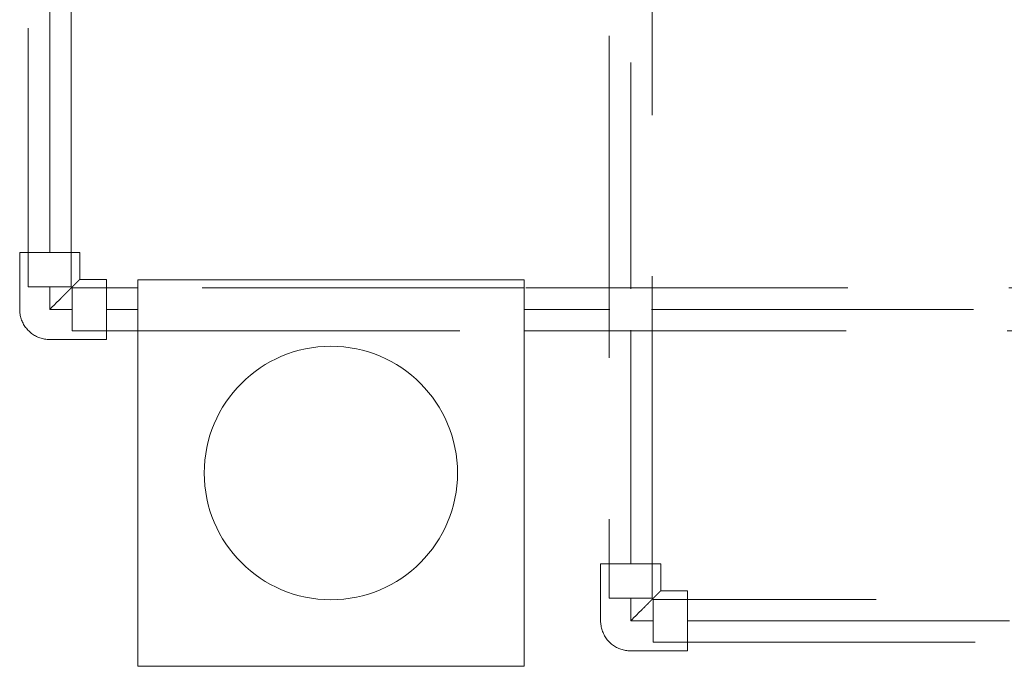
# Model space of a CAD drawing. Header units: millimetres. Extents: x 25471 to 48943, y 4737 to 38988.
# Tile 74 of 117: x 34520 to 34979, y 36070 to 36371. Entities that reach past the tile are written whole.
import ezdxf

# ---------------------------------------------------------------- set-up
doc = ezdxf.new("R2010")
doc.units = ezdxf.units.MM
doc.linetypes.add('ADSK_Скрыто', pattern=[300, 150, -150])
doc.linetypes.add('ADSK_Штриховая_ш3 п1_5', pattern=[225, 150, -75])
for name, color, linetype, lineweight in [('A-DETL-____-HDLN', 90, 'ADSK_Скрыто', 9), ('A-DETL-____-MBND', 5, 'ADSK_Штриховая_ш3 п1_5', 20), ('M-EQPM-____-OTLN', 50, 'Continuous', 20)]:
    doc.layers.add(name, color=color, linetype=linetype, lineweight=lineweight)

# ---------------------------------------------------------------- blocks, each defined once
blk = doc.blocks.new('ADSK_Бытовой вентилятор накладной - 200-1631725-В_Этаж 01_Водопровод')
at = {"layer": 'M-EQPM-____-OTLN', "color": 5}
for p, q in [((34575.4, 36250.08), (34575.4, 36070.08)), ((34755.4, 36250.08), (34575.4, 36250.08)), ((34755.4, 36070.08), (34755.4, 36250.08)), ((34575.4, 36070.08), (34755.4, 36070.08))]:
    blk.add_line(p, q, dxfattribs=at)
for start, end in [(0, 180), (180, 0)]:
    blk.add_arc((34665.4, 36160.08), 59, start, end, dxfattribs=at)
blk = doc.blocks.new('ADSK_Полипропилен_Отвод - Универсальный-V66-В_Этаж 01_Водопровод')
at = {"layer": 'A-DETL-____-MBND', "color": 220}
for p, q in [((0, 14), (-26.5, 14)), ((-26.5, 14), (-26.5, -14)), ((14, -26.5), (14, 0)), ((-26.5, -14), (-14, -14)), ((-14, -14), (-14, -26.5)), ((-14, -26.5), (14, -26.5))]:
    blk.add_line(p, q, dxfattribs=at)
at = {"layer": 'A-DETL-____-MBND', "color": 220, "flags": 128}
blk.add_lwpolyline([(14, 0), (13.99, 0.56), (13.96, 1.12), (13.9, 1.68), (13.82, 2.23), (13.72, 2.78), (13.6, 3.33), (13.45, 3.87), (13.29, 4.4), (13.1, 4.93), (12.89, 5.45), (12.67, 5.96), (12.42, 6.46), (12.15, 6.96), (11.86, 7.44), (11.55, 7.9), (11.23, 8.36), (10.89, 8.8), (10.53, 9.23), (10.15, 9.64), (9.75, 10.04), (9.34, 10.43), (8.92, 10.79), (8.48, 11.14), (8.03, 11.47), (7.56, 11.78), (7.09, 12.07), (6.6, 12.35), (6.1, 12.6), (5.59, 12.84), (5.07, 13.05), (4.55, 13.24), (4.01, 13.41), (3.47, 13.56), (2.93, 13.69), (2.38, 13.8), (1.83, 13.88), (1.27, 13.94), (0.71, 13.98), (0.15, 14), (0, 14)], dxfattribs=at)
at = {"layer": 'A-DETL-____-MBND', "color": 220}
blk.add_open_spline([(-14, -14), (-13.99, -14), (-13.92, -13.93), (-13.71, -13.72), (-13.5, -13.5), (-13.23, -13.23), (-12.9, -12.91), (-12.53, -12.54), (-12.12, -12.12), (-11.69, -11.68), (-11.2, -11.2), (-10.69, -10.7), (-10.16, -10.16), (-9.62, -9.61), (-8.85, -8.85), (-8.05, -8.05), (-7.24, -7.23), (-6.4, -6.4), (-4.9, -4.9), (-2.69, -2.7), (-0.9, -0.89), (0, 0)], degree=3, knots=[0, 0, 0, 0, 0.071429, 0.107143, 0.142857, 0.178571, 0.214286, 0.25, 0.285714, 0.321429, 0.357143, 0.392857, 0.428571, 0.464286, 0.5, 0.571429, 0.607143, 0.642857, 0.714286, 0.857143, 1, 1, 1, 1], dxfattribs=at)
blk = doc.blocks.new('ADSK_Полипропилен_Отвод - Универсальный-V63-В_Этаж 01_Водопровод')
at = {"layer": 'A-DETL-____-MBND', "color": 150}
for p, q in [((0, 14), (-26.5, 14)), ((-26.5, 14), (-26.5, -14)), ((14, -26.5), (14, 0)), ((-26.5, -14), (-14, -14)), ((-14, -14), (-14, -26.5)), ((-14, -26.5), (14, -26.5))]:
    blk.add_line(p, q, dxfattribs=at)
at = {"layer": 'A-DETL-____-MBND', "color": 150, "flags": 128}
blk.add_lwpolyline([(14, 0), (13.99, 0.56), (13.96, 1.12), (13.9, 1.68), (13.82, 2.23), (13.72, 2.78), (13.6, 3.33), (13.45, 3.87), (13.29, 4.4), (13.1, 4.93), (12.89, 5.45), (12.67, 5.96), (12.42, 6.46), (12.15, 6.96), (11.86, 7.44), (11.55, 7.9), (11.23, 8.36), (10.89, 8.8), (10.53, 9.23), (10.15, 9.64), (9.75, 10.04), (9.34, 10.43), (8.92, 10.79), (8.48, 11.14), (8.03, 11.47), (7.56, 11.78), (7.09, 12.07), (6.6, 12.35), (6.1, 12.6), (5.59, 12.84), (5.07, 13.05), (4.55, 13.24), (4.01, 13.41), (3.47, 13.56), (2.93, 13.69), (2.38, 13.8), (1.83, 13.88), (1.27, 13.94), (0.71, 13.98), (0.15, 14), (0, 14)], dxfattribs=at)
at = {"layer": 'A-DETL-____-MBND', "color": 150}
blk.add_open_spline([(-14, -14), (-13.99, -14), (-13.92, -13.93), (-13.71, -13.72), (-13.5, -13.5), (-13.23, -13.23), (-12.9, -12.91), (-12.53, -12.54), (-12.12, -12.12), (-11.69, -11.68), (-11.2, -11.2), (-10.69, -10.7), (-10.16, -10.16), (-9.62, -9.61), (-8.85, -8.85), (-8.05, -8.05), (-7.24, -7.23), (-6.4, -6.4), (-4.9, -4.9), (-2.69, -2.7), (-0.9, -0.89), (0, 0)], degree=3, knots=[0, 0, 0, 0, 0.071429, 0.107143, 0.142857, 0.178571, 0.214286, 0.25, 0.285714, 0.321429, 0.357143, 0.392857, 0.428571, 0.464286, 0.5, 0.571429, 0.607143, 0.642857, 0.714286, 0.857143, 1, 1, 1, 1], dxfattribs=at)

msp = doc.modelspace()

# ---------------------------------------------------------------- linework, layer by layer
at = {"layer": 'A-DETL-____-HDLN', "color": 210}
for p, q in [((34524.41, 36246.74), (34544.41, 36246.74)), ((34544.91, 36246.24), (34544.91, 36226.24)), ((34755.35, 36246.24), (34575.45, 36246.24)), ((34575.45, 36226.24), (34755.35, 36226.24))]:
    msp.add_line(p, q, dxfattribs=at)
at = {"layer": 'A-DETL-____-HDLN', "color": 140}
for p, q in [((34795.06, 36101.74), (34815.06, 36101.74)), ((34815.56, 36101.24), (34815.56, 36081.24))]:
    msp.add_line(p, q, dxfattribs=at)
at = {"layer": 'A-DETL-____-MBND', "color": 220}
for p, q in [((34524.41, 36817.14), (34524.41, 36246.74)), ((34544.41, 36246.74), (34544.41, 36813.64)), ((34534.41, 36262.74), (34534.41, 36801.14)), ((34534.41, 36236.24), (34534.41, 36246.74)), ((34575.4, 36246.24), (34544.91, 36246.24)), ((36031.24, 36246.24), (34755.4, 36246.24)), ((34544.91, 36236.24), (34534.41, 36236.24)), ((34560.91, 36236.24), (34575.4, 36236.24)), ((34755.4, 36236.24), (34795.4, 36236.24)), ((34814.72, 36236.24), (36031.24, 36236.24)), ((34544.91, 36226.24), (34575.4, 36226.24)), ((34755.4, 36226.24), (36031.24, 36226.24))]:
    msp.add_line(p, q, dxfattribs=at)
at = {"layer": 'A-DETL-____-MBND', "color": 150}
for p, q in [((34795.06, 36813.64), (34795.06, 36101.74)), ((34815.06, 36101.74), (34815.06, 36817.14)), ((34805.06, 36801.14), (34805.06, 36245.9)), ((34805.06, 36226.58), (34805.06, 36117.74)), ((34805.06, 36091.24), (34805.06, 36101.74)), ((35819.38, 36101.24), (34815.56, 36101.24)), ((34815.56, 36091.24), (34805.06, 36091.24)), ((34831.56, 36091.24), (35803.38, 36091.24)), ((34815.56, 36081.24), (35819.38, 36081.24))]:
    msp.add_line(p, q, dxfattribs=at)

# ---------------------------------------------------------------- block references
at = {"layer": 'A-DETL-____-MBND', "color": 220, "rotation": 180.0000468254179}
msp.add_blockref('ADSK_Полипропилен_Отвод - Универсальный-V66-В_Этаж 01_Водопровод', (34534.41, 36236.24), dxfattribs=at)
at = {"layer": 'A-DETL-____-MBND', "color": 150, "rotation": 180.0000468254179}
msp.add_blockref('ADSK_Полипропилен_Отвод - Универсальный-V63-В_Этаж 01_Водопровод', (34805.06, 36091.24), dxfattribs=at)
at = {"layer": 'M-EQPM-____-OTLN', "color": 5}
msp.add_blockref('ADSK_Бытовой вентилятор накладной - 200-1631725-В_Этаж 01_Водопровод', (0, 0), dxfattribs=at)

doc.saveas('drawing.dxf')
